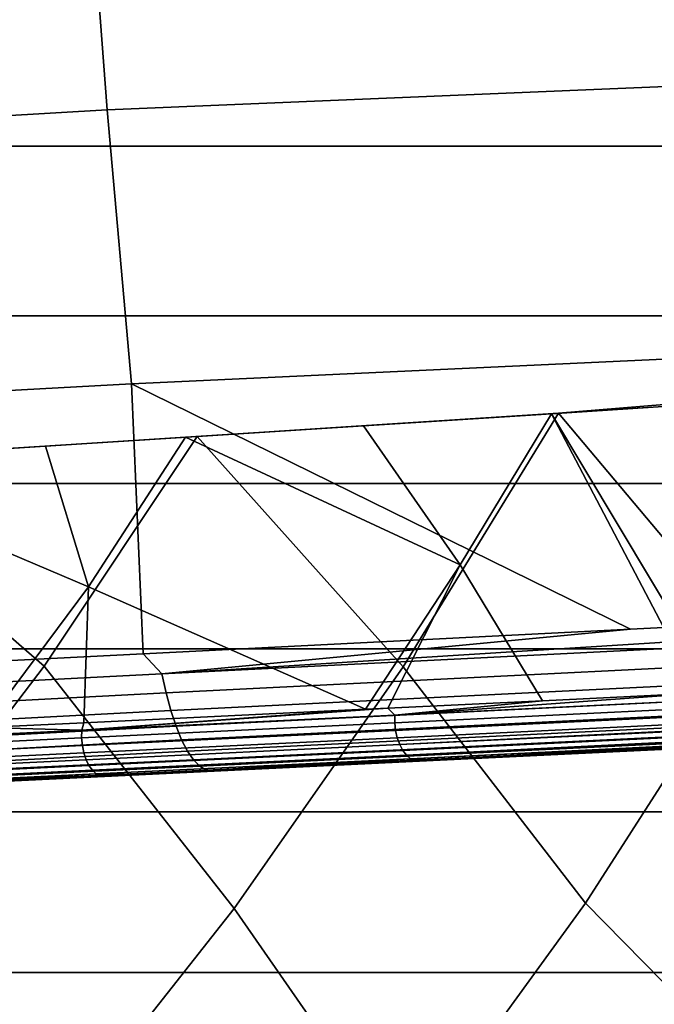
# Model space of a CAD drawing. Header units: metres. Extents: x -25 to 132, y -25 to 25.
# Tile 56 of 256: x 15.09 to 17.51, y -12.16 to -8.4. Entities that reach past the tile are written whole.
import ezdxf

# ---------------------------------------------------------------- set-up
doc = ezdxf.new("R2010")
doc.units = ezdxf.units.M
doc.layers.add('solid_12_061_071_XXX', color=7, linetype='CONTINUOUS')

msp = doc.modelspace()

# ---------------------------------------------------------------- linework, layer by layer
at = {"layer": 'solid_12_061_071_XXX'}
for points in [[(15.42038, -8.745305, 136.906082), (21.884615, -8.474296, 138.638931), (21.809637, -7.443006, 138.939194), (15.338956, -7.684256, 137.231995)], [(8.968752, -9.122355, 135.123764), (15.42038, -8.745305, 136.906082), (15.338956, -7.684256, 137.231995), (8.883057, -8.085655, 135.466629)], [(22.832758, -8.883422), (-22.832808, -8.883293), (-23.07723, -8.227469), (23.077185, -8.227601)], [(15.512235, -9.791866, 136.538391), (21.969212, -9.492973, 138.299988), (21.884615, -8.474296, 138.638931), (15.42038, -8.745305, 136.906082)], [(9.064698, -10.143717, 134.739899), (15.512235, -9.791866, 136.538391), (15.42038, -8.745305, 136.906082), (8.968752, -9.122355, 135.123764)], [(22.569677, -9.532027), (-22.569729, -9.531903), (-22.832808, -8.883293), (22.832758, -8.883422)], [(17.419968, -10.730708, 136.633652), (21.987984, -10.500821, 137.902206), (21.969212, -9.492973, 138.299988), (15.512235, -9.791866, 136.538391)], [(22.288237, -10.17273), (-22.288292, -10.172611), (-22.569729, -9.531903), (22.569677, -9.532027)], [(9.761616, -11.117843, 134.483231), (15.55714, -10.824642, 136.113663), (15.512235, -9.791866, 136.538391), (9.064698, -10.143717, 134.739899)], [(15.512235, -9.791866, 136.538391), (15.55714, -10.824642, 136.113663), (17.419968, -10.730708, 136.633652)], [(17.144976, -9.90486, 119.16761), (18.029507, -9.831967, 118.478287), (17.565889, -9.877954, 118.843338)], [(17.88484, -10.785051, 118.134232), (18.029507, -9.831967, 118.478287), (17.144976, -9.90486, 119.16761)], [(17.565395, -9.877954, 119.792709), (18.110701, -10.370904, 119.128563), (17.754934, -10.970719, 119.127617), (17.117764, -9.906568, 120.122925)], [(17.144976, -9.90486, 119.16761), (17.565889, -9.877954, 118.843338), (17.565395, -9.877954, 119.792709), (17.117764, -9.906568, 120.122925)], [(15.763178, -9.993191, 120.145271), (17.144976, -9.90486, 119.16761), (16.410975, -9.95178, 119.702896)], [(16.550613, -10.873774, 119.16523), (17.144976, -9.90486, 119.16761), (15.763178, -9.993191, 120.145271)], [(15.763178, -9.993191, 120.145271), (16.410975, -9.95178, 119.702896), (17.117764, -9.906568, 120.122925), (16.399889, -9.952458, 120.624428)], [(16.399889, -9.952458, 120.624428), (17.117764, -9.906568, 120.122925), (16.768688, -10.483982, 120.124031)], [(16.410975, -9.95178, 119.702896), (17.144976, -9.90486, 119.16761), (17.117764, -9.906568, 120.122925)], [(17.247284, -11.777779, 118.134232), (17.88484, -10.785051, 118.134232), (17.144976, -9.90486, 119.16761), (16.550613, -10.873774, 119.16523)], [(17.083914, -11.003507, 119.640587), (16.768688, -10.483982, 120.124031), (17.117764, -9.906568, 120.122925), (17.67841, -10.97487, 119.187561)], [(17.67841, -10.97487, 119.187561), (17.117764, -9.906568, 120.122925), (17.754934, -10.970719, 119.127617)], [(15.221815, -10.027799, 120.494385), (15.763178, -9.993191, 120.145271), (16.399889, -9.952458, 120.624428), (15.719522, -9.995952, 121.070007)], [(15.719522, -9.995952, 121.070007), (16.399889, -9.952458, 120.624428), (16.768688, -10.483982, 120.124031)], [(14.275662, -10.088284, 121.062981), (15.763178, -9.993191, 120.145271), (15.221815, -10.027799, 120.494385)], [(15.178514, -10.871623, 120.140106), (15.763178, -9.993191, 120.145271), (14.275662, -10.088284, 121.062981)], [(15.905494, -11.797331, 119.16523), (16.550613, -10.873774, 119.16523), (15.763178, -9.993191, 120.145271), (15.178514, -10.871623, 120.140106)], [(15.184543, -10.030152, 121.401161), (15.719522, -9.995952, 121.070007), (15.348906, -10.568246, 121.064735)], [(15.221815, -10.027799, 120.494385), (15.719522, -9.995952, 121.070007), (15.184543, -10.030152, 121.401161)], [(15.348906, -10.568246, 121.064735), (15.719522, -9.995952, 121.070007), (16.768688, -10.483982, 120.124031), (16.407024, -11.036204, 120.126541)], [(15.221815, -10.027799, 120.494385), (15.184543, -10.030152, 121.401161), (14.226497, -10.091399, 121.953796), (14.275662, -10.088284, 121.062981)], [(14.226497, -10.091399, 121.953796), (15.184543, -10.030152, 121.401161), (15.348906, -10.568246, 121.064735)], [(14.546216, -11.704147, 120.140106), (15.178514, -10.871623, 120.140106), (14.275662, -10.088284, 121.062981), (13.693031, -10.880533, 121.056366)], [(13.822472, -10.650608, 121.948387), (14.226497, -10.091399, 121.953796), (15.348906, -10.568246, 121.064735), (14.946832, -11.106575, 121.075523)], [(21.988571, -10.805218), (-21.988628, -10.805099), (-22.288292, -10.172611), (22.288237, -10.17273)], [(15.628441, -10.900259, 136.092377), (21.987984, -10.500821, 137.902206), (17.419968, -10.730708, 136.633652)], [(22.077223, -10.577615, 137.886612), (21.987984, -10.500821, 137.902206), (15.628441, -10.900259, 136.092377)], [(16.492041, -11.032073, 120.067192), (16.407024, -11.036204, 120.126541), (16.768688, -10.483982, 120.124031)], [(17.083914, -11.003507, 119.640587), (16.492041, -11.032073, 120.067192), (16.768688, -10.483982, 120.124031)], [(15.330734, -11.088044, 120.838547), (14.946832, -11.106575, 121.075523), (15.348906, -10.568246, 121.064735)], [(15.330734, -11.088044, 120.838547), (15.348906, -10.568246, 121.064735), (16.407024, -11.036204, 120.126541)], [(22.09341, -10.652987, 137.84111), (22.077223, -10.577615, 137.886612), (15.628441, -10.900259, 136.092377), (15.644766, -10.97354, 136.046463)], [(22.111616, -10.722089, 137.787201), (22.09341, -10.652987, 137.84111), (15.644766, -10.97354, 136.046463), (15.66303, -11.040628, 135.992493)], [(22.131584, -10.783937, 137.725632), (22.111616, -10.722089, 137.787201), (15.66303, -11.040628, 135.992493), (15.682982, -11.100597, 135.931244)], [(15.628441, -10.900259, 136.092377), (17.419968, -10.730708, 136.633652), (15.55714, -10.824642, 136.113663)], [(22.153025, -10.837649, 137.657318), (22.131584, -10.783937, 137.725632), (15.682982, -11.100597, 135.931244), (15.704347, -11.152623, 135.863556)], [(17.88484, -10.785051, 118.134232), (17.247284, -11.777779, 118.134232), (17.982031, -12.523723, 117.049759), (18.658188, -11.49213, 117.049759)], [(21.671007, -11.428795), (-21.671068, -11.428678), (-21.988628, -10.805099), (21.988571, -10.805218)], [(15.628441, -10.900259, 136.092377), (15.55714, -10.824642, 136.113663), (9.761616, -11.117843, 134.483231), (9.186676, -11.232027, 134.272919)], [(22.175636, -10.882461, 137.583191), (22.153025, -10.837649, 137.657318), (15.704347, -11.152623, 135.863556), (15.726831, -11.195989, 135.790344)], [(15.178514, -10.871623, 120.140106), (14.546216, -11.704147, 120.140106), (15.208899, -12.68271, 119.16523), (15.905494, -11.797331, 119.16523)], [(16.550613, -10.873774, 119.16523), (15.905494, -11.797331, 119.16523), (16.554686, -12.73292, 118.134232), (17.247284, -11.777779, 118.134232)], [(15.628441, -10.900259, 136.092377), (9.186676, -11.232027, 134.272919), (9.205374, -11.30981, 134.220001), (15.644766, -10.97354, 136.046463)], [(22.199097, -10.917734, 137.504333), (22.175636, -10.882461, 137.583191), (15.726831, -11.195989, 135.790344), (15.750124, -11.230097, 135.712631)], [(22.22307, -10.942966, 137.42186), (22.199097, -10.917734, 137.504333), (15.750124, -11.230097, 135.712631), (15.773906, -11.254478, 135.63147)], [(22.247215, -10.957797, 137.336945), (22.22307, -10.942966, 137.42186), (15.773906, -11.254478, 135.63147), (15.797849, -11.268797, 135.548004)], [(15.644766, -10.97354, 136.046463), (9.205374, -11.30981, 134.220001), (9.226302, -11.379815, 134.157837), (15.66303, -11.040628, 135.992493)], [(15.797849, -11.268797, 135.548004), (15.763912, -11.275637, 135.44725), (17.696491, -11.182495, 135.984604), (22.247215, -10.957797, 137.336945)], [(16.519768, -11.058675, 120.037987), (17.083914, -11.003507, 119.640587), (17.67841, -10.97487, 119.187561)], [(17.674355, -11.003059, 119.180649), (16.519768, -11.058675, 120.037987), (17.67841, -10.97487, 119.187561)], [(16.519768, -11.058675, 120.037987), (16.492041, -11.032073, 120.067192), (17.083914, -11.003507, 119.640587)], [(16.519768, -11.058675, 120.037987), (17.674355, -11.003059, 119.180649), (17.673817, -11.032521, 119.178154), (16.519361, -11.08813, 120.035393)], [(15.66303, -11.040628, 135.992493), (9.226302, -11.379815, 134.157837), (9.249118, -11.440896, 134.087494), (15.682982, -11.100597, 135.931244)], [(15.322388, -11.116354, 120.83432), (16.519768, -11.058675, 120.037987), (16.519361, -11.08813, 120.035393), (15.322119, -11.145803, 120.831635)], [(15.322388, -11.116354, 120.83432), (16.407024, -11.036204, 120.126541), (16.492041, -11.032073, 120.067192)], [(15.322388, -11.116354, 120.83432), (16.492041, -11.032073, 120.067192), (16.519768, -11.058675, 120.037987)], [(15.322388, -11.116354, 120.83432), (15.330734, -11.088044, 120.838547), (16.407024, -11.036204, 120.126541)], [(16.519361, -11.08813, 120.035393), (17.673817, -11.032521, 119.178154), (17.67687, -11.06186, 119.180244), (16.522305, -11.117476, 120.037567)], [(16.522305, -11.117476, 120.037567), (17.67687, -11.06186, 119.180244), (17.683397, -11.089937, 119.186852), (16.528482, -11.145569, 120.044426)], [(15.682982, -11.100597, 135.931244), (9.249118, -11.440896, 134.087494), (9.273447, -11.492054, 134.010071), (15.704347, -11.152623, 135.863556)], [(15.322388, -11.116354, 120.83432), (14.946832, -11.106575, 121.075523), (15.330734, -11.088044, 120.838547)], [(15.322119, -11.145803, 120.831635), (16.519361, -11.08813, 120.035393), (16.522305, -11.117476, 120.037567), (15.324947, -11.175154, 120.833885)], [(16.528482, -11.145569, 120.044426), (17.683397, -11.089937, 119.186852), (17.69228, -11.113775, 119.196724), (16.537655, -11.17132, 120.05571)], [(14.085429, -11.175942, 121.567513), (15.322388, -11.116354, 120.83432), (15.322119, -11.145803, 120.831635), (14.085301, -11.205384, 121.564743)], [(14.085429, -11.175942, 121.567513), (14.946832, -11.106575, 121.075523), (15.322388, -11.116354, 120.83432)], [(15.324947, -11.175154, 120.833885), (16.522305, -11.117476, 120.037567), (16.528482, -11.145569, 120.044426), (15.330764, -11.203264, 120.840988)], [(17.69228, -11.113775, 119.196724), (17.693142, -11.115661, 119.197708), (16.537655, -11.17132, 120.05571)], [(16.537655, -11.17132, 120.05571), (17.693142, -11.115661, 119.197708), (17.704456, -11.136127, 119.210892), (16.549465, -11.193727, 120.070969)], [(17.704456, -11.136127, 119.210892), (17.705727, -11.138031, 119.212395), (16.549465, -11.193727, 120.070969)], [(16.549465, -11.193727, 120.070969), (17.705727, -11.138031, 119.212395), (17.718964, -11.154454, 119.228279), (16.563454, -11.21192, 120.089622)], [(15.704347, -11.152623, 135.863556), (9.273447, -11.492054, 134.010071), (9.298893, -11.532453, 133.92688), (15.726831, -11.195989, 135.790344)], [(14.085301, -11.205384, 121.564743), (15.322119, -11.145803, 120.831635), (15.324947, -11.175154, 120.833885), (14.088011, -11.23474, 121.567062)], [(14.088011, -11.23474, 121.567062), (15.324947, -11.175154, 120.833885), (15.330764, -11.203264, 120.840988), (14.093454, -11.26287, 121.574387)], [(15.330764, -11.203264, 120.840988), (16.528482, -11.145569, 120.044426), (16.537655, -11.17132, 120.05571), (15.339342, -11.229044, 120.852661)], [(15.339342, -11.229044, 120.852661), (16.537655, -11.17132, 120.05571), (16.549465, -11.193727, 120.070969), (15.350348, -11.251491, 120.868462)], [(17.718964, -11.154454, 119.228279), (17.720663, -11.156178, 119.230339), (16.563454, -11.21192, 120.089622)], [(16.563454, -11.21192, 120.089622), (17.720663, -11.156178, 119.230339), (17.735254, -11.168063, 119.24823), (16.579079, -11.22519, 120.110939)], [(17.735254, -11.168063, 119.24823), (17.737371, -11.169396, 119.250847), (16.579079, -11.22519, 120.110939)], [(16.579079, -11.22519, 120.110939), (17.737371, -11.169396, 119.250847), (16.665157, -11.22968, 120.085114)], [(16.665157, -11.22968, 120.085114), (17.755199, -11.177173, 119.273125), (17.770679, -11.179272, 119.292755), (16.613747, -11.235067, 120.157433)], [(16.613747, -11.235067, 120.157433), (17.773432, -11.179206, 119.29628), (17.77722, -11.179008, 119.916412), (17.696491, -11.182495, 135.984604)], [(17.770679, -11.179272, 119.292755), (17.773432, -11.179206, 119.29628), (16.613747, -11.235067, 120.157433)], [(17.737371, -11.169396, 119.250847), (17.752712, -11.176441, 119.269997), (16.665157, -11.22968, 120.085114)], [(17.752712, -11.176441, 119.269997), (17.755199, -11.177173, 119.273125), (16.665157, -11.22968, 120.085114)], [(15.750124, -11.230097, 135.712631), (15.726831, -11.195989, 135.790344), (9.298893, -11.532453, 133.92688)], [(14.093454, -11.26287, 121.574387), (15.330764, -11.203264, 120.840988), (15.339342, -11.229044, 120.852661), (14.101418, -11.288679, 121.586426)], [(15.350348, -11.251491, 120.868462), (16.549465, -11.193727, 120.070969), (16.563454, -11.21192, 120.089622), (15.363356, -11.269731, 120.887764)], [(15.363356, -11.269731, 120.887764), (16.563454, -11.21192, 120.089622), (16.579079, -11.22519, 120.110939), (15.377858, -11.283055, 120.909821)], [(15.410045, -11.293052, 120.958046), (16.613747, -11.235067, 120.157433), (17.696491, -11.182495, 135.984604), (15.763912, -11.275637, 135.44725)], [(15.773906, -11.254478, 135.63147), (15.750124, -11.230097, 135.712631), (9.298893, -11.532453, 133.92688), (9.325039, -11.561431, 133.839264)], [(15.797849, -11.268797, 135.548004), (15.773906, -11.254478, 135.63147), (9.325039, -11.561431, 133.839264), (9.351457, -11.578514, 133.748642)], [(14.101418, -11.288679, 121.586426), (15.339342, -11.229044, 120.852661), (15.350348, -11.251491, 120.868462), (14.111595, -11.311165, 121.602715)], [(14.111595, -11.311165, 121.602715), (15.350348, -11.251491, 120.868462), (15.363356, -11.269731, 120.887764), (14.123589, -11.329454, 121.62262)], [(15.377858, -11.283055, 120.909821), (16.579079, -11.22519, 120.110939), (15.536882, -11.28403, 120.842949)], [(15.536882, -11.28403, 120.842949), (16.613747, -11.235067, 120.157433), (15.410045, -11.293052, 120.958046)], [(16.579079, -11.22519, 120.110939), (16.665157, -11.22968, 120.085114), (15.536882, -11.28403, 120.842949)], [(15.536882, -11.28403, 120.842949), (16.665157, -11.22968, 120.085114), (16.613747, -11.235067, 120.157433)], [(9.351457, -11.578514, 133.748642), (9.353066, -11.58461, 133.648193), (10.008699, -11.553011, 133.833328), (15.797849, -11.268797, 135.548004)], [(15.797849, -11.268797, 135.548004), (10.008699, -11.553011, 133.833328), (15.763912, -11.275637, 135.44725)], [(14.16654, -11.352956, 121.69519), (15.410045, -11.293052, 120.958046), (15.763912, -11.275637, 135.44725), (10.008699, -11.553011, 133.833328)], [(14.123589, -11.329454, 121.62262), (15.363356, -11.269731, 120.887764), (15.377858, -11.283055, 120.909821), (14.136931, -11.342835, 121.645363)], [(14.136931, -11.342835, 121.645363), (15.377858, -11.283055, 120.909821), (14.373057, -11.340096, 121.544838)], [(15.377858, -11.283055, 120.909821), (15.536882, -11.28403, 120.842949), (14.373057, -11.340096, 121.544838)], [(14.373057, -11.340096, 121.544838), (15.536882, -11.28403, 120.842949), (15.410045, -11.293052, 120.958046)], [(14.373057, -11.340096, 121.544838), (15.410045, -11.293052, 120.958046), (14.16654, -11.352956, 121.69519)], [(21.335768, -12.043046), (-21.335835, -12.04293), (-21.671068, -11.428678), (21.671007, -11.428795)], [(14.546216, -11.704147, 120.140106), (13.868312, -12.499975, 120.140106), (14.463086, -13.527043, 119.16523), (15.208899, -12.68271, 119.16523)], [(17.247284, -11.777779, 118.134232), (16.554686, -12.73292, 118.134232), (17.248901, -13.515636, 117.049759), (17.982031, -12.523723, 117.049759)], [(15.905494, -11.797331, 119.16523), (15.208899, -12.68271, 119.16523), (15.809257, -13.647427, 118.134232), (16.554686, -12.73292, 118.134232)], [(20.983059, -12.647574), (-20.98313, -12.647459), (-21.335835, -12.04293), (21.335768, -12.043046)]]:
    msp.add_3dface(points, dxfattribs=at)

doc.saveas('drawing.dxf')
